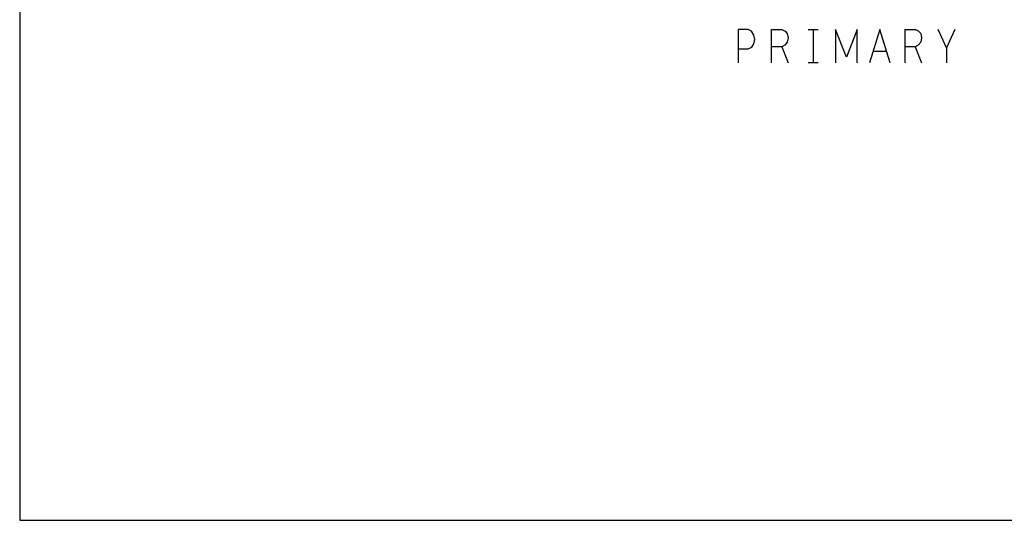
# Model space of a CAD drawing. Extents: x 23.5 to 56.5, y 21.5 to 42.5.
# Tile 1 of 15: x 23.5 to 35.4, y 21.5 to 27.5. Entities that reach past the tile are written whole.
import ezdxf

# ---------------------------------------------------------------- set-up
doc = ezdxf.new("R2010")
doc.units = 0
doc.layers.add('RVP8-IFD_E_tas', color=2, linetype='CONTINUOUS')

msp = doc.modelspace()

# ---------------------------------------------------------------- linework, layer by layer
at = {"layer": 'RVP8-IFD_E_tas'}
msp.add_lwpolyline([(23.545, 21.545), (56.545, 21.545), (56.545, 42.545), (23.545, 42.545), (23.545, 21.545), (23.545, 21.545)], close=True, dxfattribs=at)
for points in [[(32.278, 27.431), (32.158, 27.431), (32.158, 27.031)], [(32.158, 27.198), (32.278, 27.198), (32.323, 27.218), (32.348, 27.258), (32.358, 27.312), (32.348, 27.365), (32.318, 27.412), (32.278, 27.431)], [(32.558, 27.431), (32.683, 27.431), (32.723, 27.412), (32.748, 27.385), (32.758, 27.331), (32.748, 27.278), (32.718, 27.245), (32.683, 27.225), (32.558, 27.225)], [(32.558, 27.031), (32.558, 27.431)], [(32.998, 27.431), (33.118, 27.431)], [(33.058, 27.431), (33.058, 27.031)], [(33.588, 27.431), (33.458, 27.098), (33.328, 27.431), (33.328, 27.031)], [(33.588, 27.031), (33.588, 27.431)], [(33.983, 27.031), (33.858, 27.431), (33.733, 27.031)], [(34.158, 27.431), (34.158, 27.031)], [(34.158, 27.431), (34.283, 27.431)], [(34.348, 27.385), (34.323, 27.412), (34.283, 27.431)], [(34.658, 27.212), (34.558, 27.431)], [(34.758, 27.431), (34.658, 27.212), (34.658, 27.031)], [(34.348, 27.385), (34.358, 27.331), (34.348, 27.278), (34.318, 27.245), (34.283, 27.225), (34.158, 27.225)], [(32.683, 27.225), (32.758, 27.031)], [(33.778, 27.171), (33.938, 27.171)], [(34.283, 27.225), (34.358, 27.031)], [(33.118, 27.031), (32.998, 27.031)]]:
    msp.add_lwpolyline(points, dxfattribs=at)

doc.saveas('drawing.dxf')
